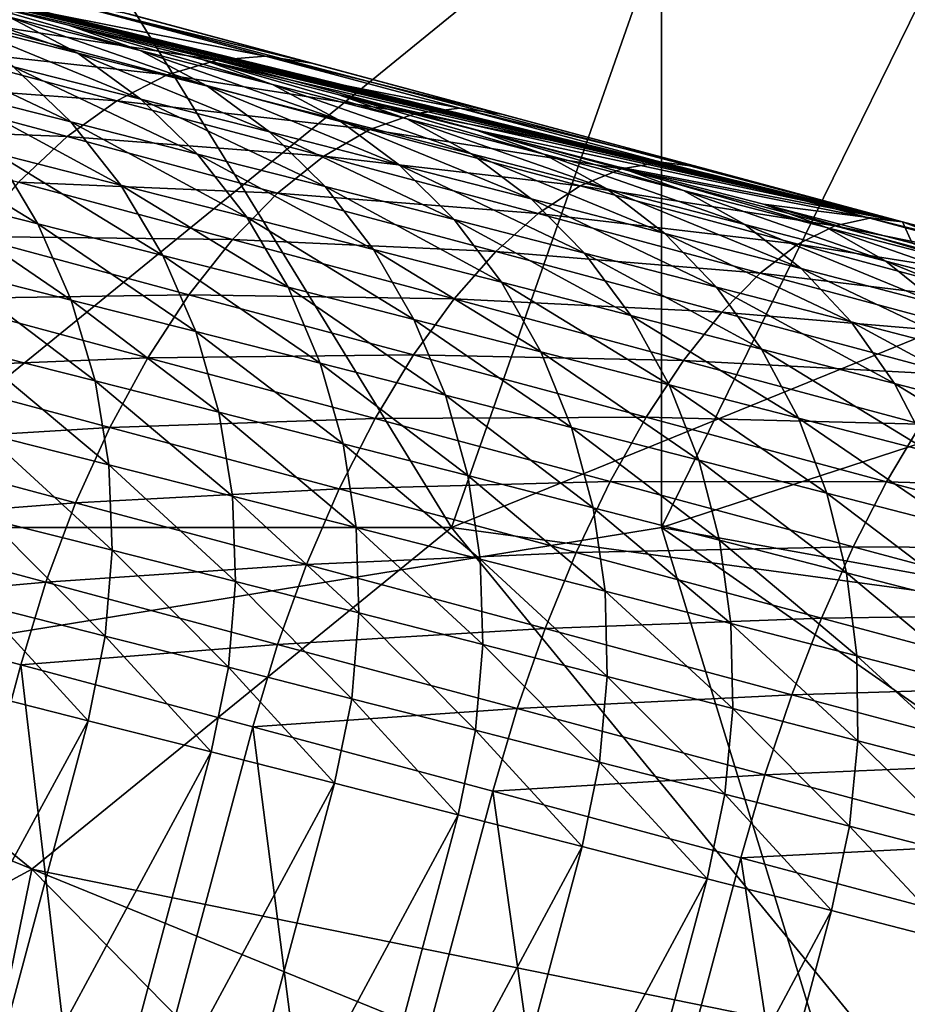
# Model space of a CAD drawing. Extents: x -0.7 to 0.7, y -0.35 to 0.35.
# Tile 88 of 226: x -0.4393 to -0.4232, y 0.1829 to 0.2008. Entities that reach past the tile are written whole.
import ezdxf

# ---------------------------------------------------------------- set-up
doc = ezdxf.new("R2010")
doc.units = 0

msp = doc.modelspace()

# ---------------------------------------------------------------- linework, layer by layer
for points in [[(-0.439103, 0.204035, 0.412442), (-0.423829, 0.213357, 0.412432), (-0.431466, 0.191606, 0.412422)], [(-0.431466, 0.191606, 0.412422), (-0.423829, 0.213357, 0.412432), (-0.39328, 0.207142, 0.412441)], [(-0.44674, 0.188498, 0.436987), (-0.439103, 0.21025, 0.437009), (-0.450559, 0.21025, 0.437015)], [(-0.44674, 0.188498, 0.436987), (-0.427647, 0.204035, 0.436991), (-0.439103, 0.21025, 0.437009)], [(-0.469059, 0.209207, 0.345479), (-0.449609, 0.20424, 0.382251), (-0.423262, 0.197166, 0.402346)], [(-0.457275, 0.205489, 0.260931), (-0.469059, 0.209207, 0.345479), (-0.423262, 0.197166, 0.402346)], [(-0.44674, 0.191606, 0.412431), (-0.458196, 0.207142, 0.412422), (-0.439103, 0.204035, 0.412442)], [(-0.431466, 0.191606, 0.412422), (-0.39328, 0.207142, 0.412441), (-0.408555, 0.188498, 0.41244)], [(-0.427647, 0.191606, 0.436992), (-0.42001, 0.207142, 0.436992), (-0.427647, 0.204035, 0.436991)], [(-0.427647, 0.191606, 0.436992), (-0.408555, 0.19782, 0.436948), (-0.42001, 0.207142, 0.436992)], [(-0.454912, 0.2049, 0.267636), (-0.457275, 0.205489, 0.260931), (-0.423262, 0.197166, 0.402346)], [(-0.452564, 0.204314, 0.274016), (-0.454912, 0.2049, 0.267636), (-0.423262, 0.197166, 0.402346)], [(-0.450226, 0.203727, 0.280082), (-0.452564, 0.204314, 0.274016), (-0.423262, 0.197166, 0.402346)], [(-0.449609, 0.20424, 0.382251), (-0.437346, 0.200947, 0.394197), (-0.423262, 0.197166, 0.402346)], [(-0.431466, 0.191606, 0.412422), (-0.44674, 0.191606, 0.412431), (-0.439103, 0.204035, 0.412442)], [(-0.427647, 0.191606, 0.436992), (-0.427647, 0.204035, 0.436991), (-0.44674, 0.188498, 0.436987)], [(-0.44789, 0.203139, 0.285847), (-0.450226, 0.203727, 0.280082), (-0.423262, 0.197166, 0.402346)], [(-0.44555, 0.202548, 0.291322), (-0.44789, 0.203139, 0.285847), (-0.423262, 0.197166, 0.402346)], [(-0.443199, 0.201953, 0.296519), (-0.44555, 0.202548, 0.291322), (-0.423262, 0.197166, 0.402346)], [(-0.440829, 0.20135, 0.301449), (-0.443199, 0.201953, 0.296519), (-0.423262, 0.197166, 0.402346)], [(-0.439225, 0.201043, 0.396701), (-0.443642, 0.201713, 0.395112), (-0.440204, 0.200791, 0.397899)], [(-0.441862, 0.201484, 0.295841), (-0.439509, 0.200886, 0.300736), (-0.438265, 0.200231, 0.300036)], [(-0.441862, 0.201484, 0.295841), (-0.438265, 0.200231, 0.300036), (-0.440602, 0.200825, 0.295175)], [(-0.440829, 0.20135, 0.301449), (-0.438433, 0.200739, 0.306124), (-0.437133, 0.20028, 0.305373)], [(-0.440829, 0.20135, 0.301449), (-0.437133, 0.20028, 0.305373), (-0.439509, 0.200886, 0.300736)], [(-0.438433, 0.200739, 0.306124), (-0.440829, 0.20135, 0.301449), (-0.423262, 0.197166, 0.402346)], [(-0.435735, 0.200106, 0.399188), (-0.439225, 0.201043, 0.396701), (-0.440204, 0.200791, 0.397899)], [(-0.434853, 0.200179, 0.397893), (-0.438267, 0.201096, 0.39546), (-0.439225, 0.201043, 0.396701)], [(-0.434853, 0.200179, 0.397893), (-0.439225, 0.201043, 0.396701), (-0.435735, 0.200106, 0.399188)], [(-0.434009, 0.200051, 0.396575), (-0.437346, 0.200947, 0.394197), (-0.438267, 0.201096, 0.39546)], [(-0.434009, 0.200051, 0.396575), (-0.438267, 0.201096, 0.39546), (-0.434853, 0.200179, 0.397893)], [(-0.437346, 0.200947, 0.394197), (-0.434009, 0.200051, 0.396575), (-0.430555, 0.199123, 0.398723)], [(-0.437346, 0.200947, 0.394197), (-0.430555, 0.199123, 0.398723), (-0.423262, 0.197166, 0.402346)], [(-0.436641, 0.199835, 0.400439), (-0.440204, 0.200791, 0.397899), (-0.441188, 0.200343, 0.399034)], [(-0.440602, 0.200825, 0.295175), (-0.438265, 0.200231, 0.300036), (-0.437118, 0.199397, 0.299361)], [(-0.440602, 0.200825, 0.295175), (-0.437118, 0.199397, 0.299361), (-0.439438, 0.199986, 0.294534)], [(-0.435735, 0.200106, 0.399188), (-0.440204, 0.200791, 0.397899), (-0.436641, 0.199835, 0.400439)], [(-0.439509, 0.200886, 0.300736), (-0.437133, 0.20028, 0.305373), (-0.435908, 0.199629, 0.304636)], [(-0.439509, 0.200886, 0.300736), (-0.435908, 0.199629, 0.304636), (-0.438265, 0.200231, 0.300036)], [(-0.438433, 0.200739, 0.306124), (-0.436003, 0.200117, 0.310554), (-0.434726, 0.199663, 0.309762)], [(-0.438433, 0.200739, 0.306124), (-0.434726, 0.199663, 0.309762), (-0.437133, 0.20028, 0.305373)], [(-0.436003, 0.200117, 0.310554), (-0.438433, 0.200739, 0.306124), (-0.423262, 0.197166, 0.402346)], [(-0.441747, 0.200571, 0.289431), (-0.439438, 0.199986, 0.294534), (-0.438392, 0.198983, 0.293927)], [(-0.441747, 0.200571, 0.289431), (-0.438392, 0.198983, 0.293927), (-0.440687, 0.199565, 0.288853)], [(-0.437556, 0.199368, 0.401623), (-0.441188, 0.200343, 0.399034), (-0.442158, 0.199707, 0.400087)], [(-0.436641, 0.199835, 0.400439), (-0.441188, 0.200343, 0.399034), (-0.437556, 0.199368, 0.401623)], [(-0.438265, 0.200231, 0.300036), (-0.435908, 0.199629, 0.304636), (-0.434779, 0.1988, 0.303925)], [(-0.438265, 0.200231, 0.300036), (-0.434779, 0.1988, 0.303925), (-0.437118, 0.199397, 0.299361)], [(-0.437133, 0.20028, 0.305373), (-0.434726, 0.199663, 0.309762), (-0.433523, 0.199019, 0.308985)], [(-0.437133, 0.20028, 0.305373), (-0.433523, 0.199019, 0.308985), (-0.435908, 0.199629, 0.304636)], [(-0.43212, 0.199136, 0.401436), (-0.435735, 0.200106, 0.399188), (-0.436641, 0.199835, 0.400439)], [(-0.436003, 0.200117, 0.310554), (-0.433532, 0.199483, 0.314749), (-0.43228, 0.199036, 0.313913)], [(-0.436003, 0.200117, 0.310554), (-0.43228, 0.199036, 0.313913), (-0.434726, 0.199663, 0.309762)], [(-0.433532, 0.199483, 0.314749), (-0.436003, 0.200117, 0.310554), (-0.423262, 0.197166, 0.402346)], [(-0.431317, 0.19923, 0.400091), (-0.434853, 0.200179, 0.397893), (-0.435735, 0.200106, 0.399188)], [(-0.431317, 0.19923, 0.400091), (-0.435735, 0.200106, 0.399188), (-0.43212, 0.199136, 0.401436)], [(-0.430555, 0.199123, 0.398723), (-0.434009, 0.200051, 0.396575), (-0.434853, 0.200179, 0.397893)], [(-0.430555, 0.199123, 0.398723), (-0.434853, 0.200179, 0.397893), (-0.431317, 0.19923, 0.400091)], [(-0.439438, 0.199986, 0.294534), (-0.437118, 0.199397, 0.299361), (-0.436086, 0.198397, 0.298723)], [(-0.439438, 0.199986, 0.294534), (-0.436086, 0.198397, 0.298723), (-0.438392, 0.198983, 0.293927)], [(-0.438462, 0.198715, 0.402721), (-0.442158, 0.199707, 0.400087), (-0.4431, 0.198894, 0.401038)], [(-0.437556, 0.199368, 0.401623), (-0.442158, 0.199707, 0.400087), (-0.438462, 0.198715, 0.402721)], [(-0.43295, 0.198844, 0.402734), (-0.436641, 0.199835, 0.400439), (-0.437556, 0.199368, 0.401623)], [(-0.43212, 0.199136, 0.401436), (-0.436641, 0.199835, 0.400439), (-0.43295, 0.198844, 0.402734)], [(-0.440687, 0.199565, 0.288853), (-0.438392, 0.198983, 0.293927), (-0.43748, 0.197832, 0.293366)], [(-0.440687, 0.199565, 0.288853), (-0.43748, 0.197832, 0.293366), (-0.439764, 0.198411, 0.288319)], [(-0.435908, 0.199629, 0.304636), (-0.433523, 0.199019, 0.308985), (-0.432414, 0.198195, 0.308235)], [(-0.435908, 0.199629, 0.304636), (-0.432414, 0.198195, 0.308235), (-0.434779, 0.1988, 0.303925)], [(-0.434726, 0.199663, 0.309762), (-0.43228, 0.199036, 0.313913), (-0.431102, 0.198398, 0.313093)], [(-0.434726, 0.199663, 0.309762), (-0.431102, 0.198398, 0.313093), (-0.433523, 0.199019, 0.308985)], [(-0.433791, 0.198359, 0.403963), (-0.437556, 0.199368, 0.401623), (-0.438462, 0.198715, 0.402721)], [(-0.43295, 0.198844, 0.402734), (-0.437556, 0.199368, 0.401623), (-0.433791, 0.198359, 0.403963)], [(-0.437118, 0.199397, 0.299361), (-0.434779, 0.1988, 0.303925), (-0.433764, 0.197805, 0.303253)], [(-0.437118, 0.199397, 0.299361), (-0.433764, 0.197805, 0.303253), (-0.436086, 0.198397, 0.298723)], [(-0.433532, 0.199483, 0.314749), (-0.431009, 0.198833, 0.318722), (-0.429787, 0.198393, 0.317839)], [(-0.433532, 0.199483, 0.314749), (-0.429787, 0.198393, 0.317839), (-0.43228, 0.199036, 0.313913)], [(-0.431009, 0.198833, 0.318722), (-0.433532, 0.199483, 0.314749), (-0.423262, 0.197166, 0.402346)], [(-0.427654, 0.198247, 0.402058), (-0.431317, 0.19923, 0.400091), (-0.43212, 0.199136, 0.401436)], [(-0.426975, 0.198162, 0.400646), (-0.430555, 0.199123, 0.398723), (-0.431317, 0.19923, 0.400091)], [(-0.426975, 0.198162, 0.400646), (-0.431317, 0.19923, 0.400091), (-0.427654, 0.198247, 0.402058)], [(-0.442046, 0.198987, 0.282981), (-0.439764, 0.198411, 0.288319), (-0.438992, 0.197129, 0.287837)], [(-0.442046, 0.198987, 0.282981), (-0.438992, 0.197129, 0.287837), (-0.441264, 0.197703, 0.282521)], [(-0.438392, 0.198983, 0.293927), (-0.436086, 0.198397, 0.298723), (-0.435188, 0.19725, 0.298133)], [(-0.438392, 0.198983, 0.293927), (-0.435188, 0.19725, 0.298133), (-0.43748, 0.197832, 0.293366)], [(-0.433523, 0.199019, 0.308985), (-0.431102, 0.198398, 0.313093), (-0.430019, 0.19758, 0.312302)], [(-0.433523, 0.199019, 0.308985), (-0.430019, 0.19758, 0.312302), (-0.432414, 0.198195, 0.308235)], [(-0.428375, 0.198131, 0.403447), (-0.43212, 0.199136, 0.401436), (-0.43295, 0.198844, 0.402734)], [(-0.43228, 0.199036, 0.313913), (-0.429787, 0.198393, 0.317839), (-0.428639, 0.197763, 0.316971)], [(-0.43228, 0.199036, 0.313913), (-0.428639, 0.197763, 0.316971), (-0.431102, 0.198398, 0.313093)], [(-0.427654, 0.198247, 0.402058), (-0.43212, 0.199136, 0.401436), (-0.428375, 0.198131, 0.403447)], [(-0.430555, 0.199123, 0.398723), (-0.426975, 0.198162, 0.400646), (-0.423262, 0.197166, 0.402346)], [(-0.438462, 0.198715, 0.402721), (-0.4431, 0.198894, 0.401038), (-0.439346, 0.197887, 0.403714)], [(-0.434779, 0.1988, 0.303925), (-0.432414, 0.198195, 0.308235), (-0.43142, 0.197205, 0.307526)], [(-0.434779, 0.1988, 0.303925), (-0.43142, 0.197205, 0.307526), (-0.433764, 0.197805, 0.303253)], [(-0.429125, 0.197818, 0.404788), (-0.43295, 0.198844, 0.402734), (-0.433791, 0.198359, 0.403963)], [(-0.428375, 0.198131, 0.403447), (-0.43295, 0.198844, 0.402734), (-0.429125, 0.197818, 0.404788)], [(-0.431009, 0.198833, 0.318722), (-0.428432, 0.198167, 0.322473), (-0.427244, 0.197736, 0.321541)], [(-0.431009, 0.198833, 0.318722), (-0.427244, 0.197736, 0.321541), (-0.429787, 0.198393, 0.317839)], [(-0.423262, 0.197166, 0.402346), (-0.428432, 0.198167, 0.322473), (-0.431009, 0.198833, 0.318722)], [(-0.43463, 0.197688, 0.405103), (-0.438462, 0.198715, 0.402721), (-0.439346, 0.197887, 0.403714)], [(-0.433791, 0.198359, 0.403963), (-0.438462, 0.198715, 0.402721), (-0.43463, 0.197688, 0.405103)], [(-0.439764, 0.198411, 0.288319), (-0.43748, 0.197832, 0.293366), (-0.436719, 0.196554, 0.29286)], [(-0.439764, 0.198411, 0.288319), (-0.436719, 0.196554, 0.29286), (-0.438992, 0.197129, 0.287837)], [(-0.436086, 0.198397, 0.298723), (-0.433764, 0.197805, 0.303253), (-0.432883, 0.196662, 0.302631)], [(-0.436086, 0.198397, 0.298723), (-0.432883, 0.196662, 0.302631), (-0.435188, 0.19725, 0.298133)], [(-0.429891, 0.197313, 0.406058), (-0.433791, 0.198359, 0.403963), (-0.43463, 0.197688, 0.405103)], [(-0.429125, 0.197818, 0.404788), (-0.433791, 0.198359, 0.403963), (-0.429891, 0.197313, 0.406058)], [(-0.431102, 0.198398, 0.313093), (-0.428639, 0.197763, 0.316971), (-0.427585, 0.196953, 0.316133)], [(-0.431102, 0.198398, 0.313093), (-0.427585, 0.196953, 0.316133), (-0.430019, 0.19758, 0.312302)], [(-0.429787, 0.198393, 0.317839), (-0.427244, 0.197736, 0.321541), (-0.426128, 0.197115, 0.320625)], [(-0.429787, 0.198393, 0.317839), (-0.426128, 0.197115, 0.320625), (-0.428639, 0.197763, 0.316971)], [(-0.432414, 0.198195, 0.308235), (-0.430019, 0.19758, 0.312302), (-0.429047, 0.196596, 0.311553)], [(-0.432414, 0.198195, 0.308235), (-0.429047, 0.196596, 0.311553), (-0.43142, 0.197205, 0.307526)], [(-0.424493, 0.19709, 0.405225), (-0.428375, 0.198131, 0.403447), (-0.429125, 0.197818, 0.404788)], [(-0.428432, 0.198167, 0.322473), (-0.425792, 0.197483, 0.326013), (-0.424641, 0.197062, 0.325031)], [(-0.428432, 0.198167, 0.322473), (-0.424641, 0.197062, 0.325031), (-0.427244, 0.197736, 0.321541)], [(-0.423262, 0.197166, 0.402346), (-0.425792, 0.197483, 0.326013), (-0.428432, 0.198167, 0.322473)], [(-0.423856, 0.197228, 0.403798), (-0.427654, 0.198247, 0.402058), (-0.428375, 0.198131, 0.403447)], [(-0.423856, 0.197228, 0.403798), (-0.428375, 0.198131, 0.403447), (-0.424493, 0.19709, 0.405225)], [(-0.423262, 0.197166, 0.402346), (-0.426975, 0.198162, 0.400646), (-0.427654, 0.198247, 0.402058)], [(-0.423262, 0.197166, 0.402346), (-0.427654, 0.198247, 0.402058), (-0.423856, 0.197228, 0.403798)], [(-0.435453, 0.196843, 0.406134), (-0.439346, 0.197887, 0.403714), (-0.440191, 0.196897, 0.404585)], [(-0.43463, 0.197688, 0.405103), (-0.439346, 0.197887, 0.403714), (-0.435453, 0.196843, 0.406134)], [(-0.43748, 0.197832, 0.293366), (-0.435188, 0.19725, 0.298133), (-0.43444, 0.195974, 0.2976)], [(-0.43748, 0.197832, 0.293366), (-0.43444, 0.195974, 0.2976), (-0.436719, 0.196554, 0.29286)], [(-0.433764, 0.197805, 0.303253), (-0.43142, 0.197205, 0.307526), (-0.430557, 0.196067, 0.30687)], [(-0.433764, 0.197805, 0.303253), (-0.430557, 0.196067, 0.30687), (-0.432883, 0.196662, 0.302631)], [(-0.425162, 0.196755, 0.406602), (-0.429125, 0.197818, 0.404788), (-0.429891, 0.197313, 0.406058)], [(-0.424493, 0.19709, 0.405225), (-0.429125, 0.197818, 0.404788), (-0.425162, 0.196755, 0.406602)], [(-0.428639, 0.197763, 0.316971), (-0.426128, 0.197115, 0.320625), (-0.425106, 0.196313, 0.319741)], [(-0.428639, 0.197763, 0.316971), (-0.425106, 0.196313, 0.319741), (-0.427585, 0.196953, 0.316133)], [(-0.427647, 0.191606, 0.436992), (-0.39328, 0.185391, 0.436968), (-0.408555, 0.19782, 0.436948)], [(-0.427244, 0.197736, 0.321541), (-0.424641, 0.197062, 0.325031), (-0.423562, 0.19645, 0.324066)], [(-0.427244, 0.197736, 0.321541), (-0.423562, 0.19645, 0.324066), (-0.426128, 0.197115, 0.320625)], [(-0.441264, 0.197703, 0.282521), (-0.438992, 0.197129, 0.287837), (-0.438385, 0.195742, 0.287416)], [(-0.441264, 0.197703, 0.282521), (-0.438385, 0.195742, 0.287416), (-0.440649, 0.196314, 0.28212)], [(-0.430661, 0.196624, 0.407235), (-0.43463, 0.197688, 0.405103), (-0.435453, 0.196843, 0.406134)], [(-0.429891, 0.197313, 0.406058), (-0.43463, 0.197688, 0.405103), (-0.430661, 0.196624, 0.407235)], [(-0.430019, 0.19758, 0.312302), (-0.427585, 0.196953, 0.316133), (-0.426643, 0.195977, 0.315339)], [(-0.430019, 0.19758, 0.312302), (-0.426643, 0.195977, 0.315339), (-0.429047, 0.196596, 0.311553)], [(-0.425792, 0.197483, 0.326013), (-0.423082, 0.196778, 0.329347), (-0.421973, 0.196368, 0.328314)], [(-0.425792, 0.197483, 0.326013), (-0.421973, 0.196368, 0.328314), (-0.424641, 0.197062, 0.325031)], [(-0.423262, 0.197166, 0.402346), (-0.423082, 0.196778, 0.329347), (-0.425792, 0.197483, 0.326013)], [(-0.435188, 0.19725, 0.298133), (-0.432883, 0.196662, 0.302631), (-0.432149, 0.19539, 0.302069)], [(-0.435188, 0.19725, 0.298133), (-0.432149, 0.19539, 0.302069), (-0.43444, 0.195974, 0.2976)], [(-0.43142, 0.197205, 0.307526), (-0.429047, 0.196596, 0.311553), (-0.428206, 0.195463, 0.310861)], [(-0.43142, 0.197205, 0.307526), (-0.428206, 0.195463, 0.310861), (-0.430557, 0.196067, 0.30687)], [(-0.425852, 0.19623, 0.407907), (-0.429891, 0.197313, 0.406058), (-0.430661, 0.196624, 0.407235)], [(-0.425162, 0.196755, 0.406602), (-0.429891, 0.197313, 0.406058), (-0.425852, 0.19623, 0.407907)], [(-0.419917, 0.196171, 0.40531), (-0.423856, 0.197228, 0.403798), (-0.424493, 0.19709, 0.405225)], [(-0.419409, 0.196132, 0.403825), (-0.423262, 0.197166, 0.402346), (-0.423856, 0.197228, 0.403798)], [(-0.419409, 0.196132, 0.403825), (-0.423856, 0.197228, 0.403798), (-0.419917, 0.196171, 0.40531)], [(-0.438992, 0.197129, 0.287837), (-0.436719, 0.196554, 0.29286), (-0.436121, 0.195169, 0.292418)], [(-0.438992, 0.197129, 0.287837), (-0.436121, 0.195169, 0.292418), (-0.438385, 0.195742, 0.287416)], [(-0.426128, 0.197115, 0.320625), (-0.423562, 0.19645, 0.324066), (-0.422576, 0.195657, 0.323134)], [(-0.426128, 0.197115, 0.320625), (-0.422576, 0.195657, 0.323134), (-0.425106, 0.196313, 0.319741)], [(-0.420469, 0.196011, 0.40677), (-0.424493, 0.19709, 0.405225), (-0.425162, 0.196755, 0.406602)], [(-0.424641, 0.197062, 0.325031), (-0.421973, 0.196368, 0.328314), (-0.420936, 0.195767, 0.327298)], [(-0.424641, 0.197062, 0.325031), (-0.420936, 0.195767, 0.327298), (-0.423562, 0.19645, 0.324066)], [(-0.419917, 0.196171, 0.40531), (-0.424493, 0.19709, 0.405225), (-0.420469, 0.196011, 0.40677)], [(-0.423262, 0.197166, 0.402346), (-0.419409, 0.196132, 0.403825), (-0.415408, 0.195059, 0.405084)], [(-0.423262, 0.197166, 0.402346), (-0.415408, 0.195059, 0.405084), (-0.406932, 0.192786, 0.406936)], [(-0.423262, 0.197166, 0.402346), (-0.406932, 0.192786, 0.406936), (-0.389343, 0.187869, 0.353694)], [(-0.423262, 0.197166, 0.402346), (-0.389343, 0.187869, 0.353694), (-0.39531, 0.189477, 0.350884)], [(-0.423262, 0.197166, 0.402346), (-0.39531, 0.189477, 0.350884), (-0.398679, 0.190369, 0.349175)], [(-0.423262, 0.197166, 0.402346), (-0.398679, 0.190369, 0.349175), (-0.401983, 0.191242, 0.347314)], [(-0.423262, 0.197166, 0.402346), (-0.401983, 0.191242, 0.347314), (-0.405221, 0.192096, 0.345291)], [(-0.423262, 0.197166, 0.402346), (-0.405221, 0.192096, 0.345291), (-0.408388, 0.192931, 0.343096)], [(-0.423262, 0.197166, 0.402346), (-0.408388, 0.192931, 0.343096), (-0.411482, 0.193744, 0.340723)], [(-0.423262, 0.197166, 0.402346), (-0.411482, 0.193744, 0.340723), (-0.414499, 0.194536, 0.338166)], [(-0.423262, 0.197166, 0.402346), (-0.414499, 0.194536, 0.338166), (-0.417438, 0.195306, 0.33542)], [(-0.423262, 0.197166, 0.402346), (-0.417438, 0.195306, 0.33542), (-0.420298, 0.196053, 0.332482)], [(-0.423262, 0.197166, 0.402346), (-0.420298, 0.196053, 0.332482), (-0.423082, 0.196778, 0.329347)], [(-0.436245, 0.195839, 0.407038), (-0.440191, 0.196897, 0.404585), (-0.440984, 0.195763, 0.405318)], [(-0.435453, 0.196843, 0.406134), (-0.440191, 0.196897, 0.404585), (-0.436245, 0.195839, 0.407038)], [(-0.43142, 0.195762, 0.408299), (-0.435453, 0.196843, 0.406134), (-0.436245, 0.195839, 0.407038)], [(-0.430661, 0.196624, 0.407235), (-0.435453, 0.196843, 0.406134), (-0.43142, 0.195762, 0.408299)], [(-0.427585, 0.196953, 0.316133), (-0.425106, 0.196313, 0.319741), (-0.424193, 0.195344, 0.318904)], [(-0.427585, 0.196953, 0.316133), (-0.424193, 0.195344, 0.318904), (-0.426643, 0.195977, 0.315339)], [(-0.432883, 0.196662, 0.302631), (-0.430557, 0.196067, 0.30687), (-0.42984, 0.194799, 0.306278)], [(-0.432883, 0.196662, 0.302631), (-0.42984, 0.194799, 0.306278), (-0.432149, 0.19539, 0.302069)], [(-0.421056, 0.195655, 0.408179), (-0.425162, 0.196755, 0.406602), (-0.425852, 0.19623, 0.407907)], [(-0.420469, 0.196011, 0.40677), (-0.425162, 0.196755, 0.406602), (-0.421056, 0.195655, 0.408179)], [(-0.436719, 0.196554, 0.29286), (-0.43444, 0.195974, 0.2976), (-0.433853, 0.194592, 0.297135)], [(-0.436719, 0.196554, 0.29286), (-0.433853, 0.194592, 0.297135), (-0.436121, 0.195169, 0.292418)], [(-0.42655, 0.195521, 0.409117), (-0.430661, 0.196624, 0.407235), (-0.43142, 0.195762, 0.408299)], [(-0.425852, 0.19623, 0.407907), (-0.430661, 0.196624, 0.407235), (-0.42655, 0.195521, 0.409117)], [(-0.429047, 0.196596, 0.311553), (-0.426643, 0.195977, 0.315339), (-0.425828, 0.194851, 0.314604)], [(-0.429047, 0.196596, 0.311553), (-0.425828, 0.194851, 0.314604), (-0.428206, 0.195463, 0.310861)], [(-0.440649, 0.196314, 0.28212), (-0.438385, 0.195742, 0.287416), (-0.437953, 0.194273, 0.287063)], [(-0.440649, 0.196314, 0.28212), (-0.437953, 0.194273, 0.287063), (-0.44021, 0.194843, 0.281783)], [(-0.425106, 0.196313, 0.319741), (-0.422576, 0.195657, 0.323134), (-0.421697, 0.194697, 0.322251)], [(-0.425106, 0.196313, 0.319741), (-0.421697, 0.194697, 0.322251), (-0.424193, 0.195344, 0.318904)], [(-0.423562, 0.19645, 0.324066), (-0.420936, 0.195767, 0.327298), (-0.419989, 0.194985, 0.326317)], [(-0.423562, 0.19645, 0.324066), (-0.419989, 0.194985, 0.326317), (-0.422576, 0.195657, 0.323134)], [(-0.421668, 0.195108, 0.409513), (-0.425852, 0.19623, 0.407907), (-0.42655, 0.195521, 0.409117)], [(-0.421056, 0.195655, 0.408179), (-0.425852, 0.19623, 0.407907), (-0.421668, 0.195108, 0.409513)], [(-0.43444, 0.195974, 0.2976), (-0.432149, 0.19539, 0.302069), (-0.431575, 0.194011, 0.301579)], [(-0.43444, 0.195974, 0.2976), (-0.431575, 0.194011, 0.301579), (-0.433853, 0.194592, 0.297135)], [(-0.430557, 0.196067, 0.30687), (-0.428206, 0.195463, 0.310861), (-0.427508, 0.1942, 0.310235)], [(-0.430557, 0.196067, 0.30687), (-0.427508, 0.1942, 0.310235), (-0.42984, 0.194799, 0.306278)], [(-0.426643, 0.195977, 0.315339), (-0.424193, 0.195344, 0.318904), (-0.423407, 0.194225, 0.318128)], [(-0.426643, 0.195977, 0.315339), (-0.423407, 0.194225, 0.318128), (-0.425828, 0.194851, 0.314604)], [(-0.436993, 0.194693, 0.407799), (-0.440984, 0.195763, 0.405318), (-0.44171, 0.194504, 0.405902)], [(-0.436245, 0.195839, 0.407038), (-0.440984, 0.195763, 0.405318), (-0.436993, 0.194693, 0.407799)], [(-0.432157, 0.194744, 0.409233), (-0.436245, 0.195839, 0.407038), (-0.436993, 0.194693, 0.407799)], [(-0.43142, 0.195762, 0.408299), (-0.436245, 0.195839, 0.407038), (-0.432157, 0.194744, 0.409233)], [(-0.427245, 0.194643, 0.410211), (-0.43142, 0.195762, 0.408299), (-0.432157, 0.194744, 0.409233)], [(-0.42655, 0.195521, 0.409117), (-0.43142, 0.195762, 0.408299), (-0.427245, 0.194643, 0.410211)], [(-0.438385, 0.195742, 0.287416), (-0.436121, 0.195169, 0.292418), (-0.435697, 0.193701, 0.292046)], [(-0.438385, 0.195742, 0.287416), (-0.435697, 0.193701, 0.292046), (-0.437953, 0.194273, 0.287063)], [(-0.432149, 0.19539, 0.302069), (-0.42984, 0.194799, 0.306278), (-0.429281, 0.193424, 0.30576)], [(-0.432149, 0.19539, 0.302069), (-0.429281, 0.193424, 0.30576), (-0.431575, 0.194011, 0.301579)], [(-0.428206, 0.195463, 0.310861), (-0.425828, 0.194851, 0.314604), (-0.425155, 0.193595, 0.313938)], [(-0.428206, 0.195463, 0.310861), (-0.425155, 0.193595, 0.313938), (-0.427508, 0.1942, 0.310235)], [(-0.422295, 0.194381, 0.410751), (-0.42655, 0.195521, 0.409117), (-0.427245, 0.194643, 0.410211)], [(-0.421668, 0.195108, 0.409513), (-0.42655, 0.195521, 0.409117), (-0.422295, 0.194381, 0.410751)], [(-0.424193, 0.195344, 0.318904), (-0.421697, 0.194697, 0.322251), (-0.420941, 0.193587, 0.321433)], [(-0.424193, 0.195344, 0.318904), (-0.420941, 0.193587, 0.321433), (-0.423407, 0.194225, 0.318128)], [(-0.436121, 0.195169, 0.292418), (-0.433853, 0.194592, 0.297135), (-0.433438, 0.193127, 0.296744)], [(-0.436121, 0.195169, 0.292418), (-0.433438, 0.193127, 0.296744), (-0.435697, 0.193701, 0.292046)], [(-0.436993, 0.194693, 0.407799), (-0.44171, 0.194504, 0.405902), (-0.437683, 0.193425, 0.408406)], [(-0.44021, 0.194843, 0.281783), (-0.437953, 0.194273, 0.287063), (-0.437703, 0.192747, 0.286784)], [(-0.44021, 0.194843, 0.281783), (-0.437703, 0.192747, 0.286784), (-0.439956, 0.193315, 0.281517)], [(-0.432858, 0.193585, 0.410019), (-0.436993, 0.194693, 0.407799), (-0.437683, 0.193425, 0.408406)], [(-0.432157, 0.194744, 0.409233), (-0.436993, 0.194693, 0.407799), (-0.432858, 0.193585, 0.410019)], [(-0.427926, 0.19361, 0.41117), (-0.432157, 0.194744, 0.409233), (-0.432858, 0.193585, 0.410019)], [(-0.427245, 0.194643, 0.410211), (-0.432157, 0.194744, 0.409233), (-0.427926, 0.19361, 0.41117)], [(-0.42984, 0.194799, 0.306278), (-0.427508, 0.1942, 0.310235), (-0.426965, 0.192829, 0.309688)], [(-0.42984, 0.194799, 0.306278), (-0.426965, 0.192829, 0.309688), (-0.429281, 0.193424, 0.30576)], [(-0.425828, 0.194851, 0.314604), (-0.423407, 0.194225, 0.318128), (-0.422759, 0.192976, 0.317426)], [(-0.425828, 0.194851, 0.314604), (-0.422759, 0.192976, 0.317426), (-0.425155, 0.193595, 0.313938)], [(-0.437683, 0.193425, 0.408406), (-0.44171, 0.194504, 0.405902), (-0.442358, 0.193141, 0.406327)], [(-0.433853, 0.194592, 0.297135), (-0.431575, 0.194011, 0.301579), (-0.431171, 0.192549, 0.301167)], [(-0.433853, 0.194592, 0.297135), (-0.431171, 0.192549, 0.301167), (-0.433438, 0.193127, 0.296744)], [(-0.422926, 0.193485, 0.41187), (-0.427245, 0.194643, 0.410211), (-0.427926, 0.19361, 0.41117)], [(-0.422295, 0.194381, 0.410751), (-0.427245, 0.194643, 0.410211), (-0.422926, 0.193485, 0.41187)], [(-0.437953, 0.194273, 0.287063), (-0.435697, 0.193701, 0.292046), (-0.435454, 0.192177, 0.291753)], [(-0.437953, 0.194273, 0.287063), (-0.435454, 0.192177, 0.291753), (-0.437703, 0.192747, 0.286784)], [(-0.427508, 0.1942, 0.310235), (-0.425155, 0.193595, 0.313938), (-0.424636, 0.19223, 0.313355)], [(-0.427508, 0.1942, 0.310235), (-0.424636, 0.19223, 0.313355), (-0.426965, 0.192829, 0.309688)], [(-0.423407, 0.194225, 0.318128), (-0.420941, 0.193587, 0.321433), (-0.420322, 0.192344, 0.320693)], [(-0.423407, 0.194225, 0.318128), (-0.420322, 0.192344, 0.320693), (-0.422759, 0.192976, 0.317426)], [(-0.431575, 0.194011, 0.301579), (-0.429281, 0.193424, 0.30576), (-0.428889, 0.191965, 0.305325)], [(-0.431575, 0.194011, 0.301579), (-0.428889, 0.191965, 0.305325), (-0.431171, 0.192549, 0.301167)], [(-0.435697, 0.193701, 0.292046), (-0.433438, 0.193127, 0.296744), (-0.433203, 0.191604, 0.296435)], [(-0.435697, 0.193701, 0.292046), (-0.433203, 0.191604, 0.296435), (-0.435454, 0.192177, 0.291753)], [(-0.427926, 0.19361, 0.41117), (-0.432858, 0.193585, 0.410019), (-0.428579, 0.192439, 0.411979)], [(-0.423549, 0.192437, 0.412851), (-0.427926, 0.19361, 0.41117), (-0.428579, 0.192439, 0.411979)], [(-0.422926, 0.193485, 0.41187), (-0.427926, 0.19361, 0.41117), (-0.423549, 0.192437, 0.412851)], [(-0.437683, 0.193425, 0.408406), (-0.442358, 0.193141, 0.406327), (-0.438305, 0.192055, 0.408846)], [(-0.433512, 0.192307, 0.410645), (-0.437683, 0.193425, 0.408406), (-0.438305, 0.192055, 0.408846)], [(-0.432858, 0.193585, 0.410019), (-0.437683, 0.193425, 0.408406), (-0.433512, 0.192307, 0.410645)], [(-0.428579, 0.192439, 0.411979), (-0.432858, 0.193585, 0.410019), (-0.433512, 0.192307, 0.410645)], [(-0.429281, 0.193424, 0.30576), (-0.426965, 0.192829, 0.309688), (-0.426588, 0.191374, 0.309229)], [(-0.429281, 0.193424, 0.30576), (-0.426588, 0.191374, 0.309229), (-0.428889, 0.191965, 0.305325)], [(-0.425155, 0.193595, 0.313938), (-0.422759, 0.192976, 0.317426), (-0.422262, 0.191617, 0.31681)], [(-0.425155, 0.193595, 0.313938), (-0.422262, 0.191617, 0.31681), (-0.424636, 0.19223, 0.313355)], [(-0.418459, 0.192288, 0.413275), (-0.422926, 0.193485, 0.41187), (-0.423549, 0.192437, 0.412851)], [(-0.439956, 0.193315, 0.281517), (-0.437703, 0.192747, 0.286784), (-0.437641, 0.19119, 0.286583)], [(-0.439956, 0.193315, 0.281517), (-0.437641, 0.19119, 0.286583), (-0.439889, 0.191757, 0.281326)], [(-0.438305, 0.192055, 0.408846), (-0.442358, 0.193141, 0.406327), (-0.442916, 0.191699, 0.406585)], [(-0.433438, 0.193127, 0.296744), (-0.431171, 0.192549, 0.301167), (-0.430943, 0.191028, 0.30084)], [(-0.433438, 0.193127, 0.296744), (-0.430943, 0.191028, 0.30084), (-0.433203, 0.191604, 0.296435)], [(-0.437703, 0.192747, 0.286784), (-0.435454, 0.192177, 0.291753), (-0.435396, 0.190621, 0.291542)], [(-0.437703, 0.192747, 0.286784), (-0.435396, 0.190621, 0.291542), (-0.437641, 0.19119, 0.286583)], [(-0.426965, 0.192829, 0.309688), (-0.424636, 0.19223, 0.313355), (-0.424278, 0.19078, 0.312863)], [(-0.426965, 0.192829, 0.309688), (-0.424278, 0.19078, 0.312863), (-0.426588, 0.191374, 0.309229)], [(-0.431171, 0.192549, 0.301167), (-0.428889, 0.191965, 0.305325), (-0.428672, 0.190447, 0.30498)], [(-0.431171, 0.192549, 0.301167), (-0.428672, 0.190447, 0.30498), (-0.430943, 0.191028, 0.30084)], [(-0.428579, 0.192439, 0.411979), (-0.433512, 0.192307, 0.410645), (-0.429195, 0.19115, 0.412622)], [(-0.424155, 0.191253, 0.413677), (-0.428579, 0.192439, 0.411979), (-0.429195, 0.19115, 0.412622)], [(-0.423549, 0.192437, 0.412851), (-0.428579, 0.192439, 0.411979), (-0.424155, 0.191253, 0.413677)], [(-0.419026, 0.191224, 0.414274), (-0.423549, 0.192437, 0.412851), (-0.424155, 0.191253, 0.413677)], [(-0.418459, 0.192288, 0.413275), (-0.423549, 0.192437, 0.412851), (-0.419026, 0.191224, 0.414274)], [(-0.433512, 0.192307, 0.410645), (-0.438305, 0.192055, 0.408846), (-0.434107, 0.19093, 0.411101)], [(-0.435454, 0.192177, 0.291753), (-0.433203, 0.191604, 0.296435), (-0.43315, 0.19005, 0.296212)], [(-0.435454, 0.192177, 0.291753), (-0.43315, 0.19005, 0.296212), (-0.435396, 0.190621, 0.291542)], [(-0.429195, 0.19115, 0.412622), (-0.433512, 0.192307, 0.410645), (-0.434107, 0.19093, 0.411101)], [(-0.424636, 0.19223, 0.313355), (-0.422262, 0.191617, 0.31681), (-0.421923, 0.190172, 0.316292)], [(-0.424636, 0.19223, 0.313355), (-0.421923, 0.190172, 0.316292), (-0.424278, 0.19078, 0.312863)], [(-0.438305, 0.192055, 0.408846), (-0.442916, 0.191699, 0.406585), (-0.438848, 0.190609, 0.409114)], [(-0.434107, 0.19093, 0.411101), (-0.438305, 0.192055, 0.408846), (-0.438848, 0.190609, 0.409114)], [(-0.428889, 0.191965, 0.305325), (-0.426588, 0.191374, 0.309229), (-0.426382, 0.189859, 0.308864)], [(-0.428889, 0.191965, 0.305325), (-0.426382, 0.189859, 0.308864), (-0.428672, 0.190447, 0.30498)], [(-0.438848, 0.190609, 0.409114), (-0.442916, 0.191699, 0.406585), (-0.443375, 0.190201, 0.406671)], [(-0.439889, 0.191757, 0.281326), (-0.437767, 0.189629, 0.286465), (-0.440013, 0.190196, 0.281213)], [(-0.439889, 0.191757, 0.281326), (-0.437641, 0.19119, 0.286583), (-0.437767, 0.189629, 0.286465)], [(-0.450559, 0.179176, 0.412419), (-0.44674, 0.191606, 0.412431), (-0.439103, 0.185391, 0.41243)], [(-0.439103, 0.185391, 0.41243), (-0.44674, 0.191606, 0.412431), (-0.431466, 0.191606, 0.412422)], [(-0.423829, 0.179176, 0.43699), (-0.427647, 0.191606, 0.436992), (-0.44674, 0.188498, 0.436987)], [(-0.439103, 0.185391, 0.41243), (-0.431466, 0.191606, 0.412422), (-0.423829, 0.182284, 0.4124)], [(-0.433203, 0.191604, 0.296435), (-0.430943, 0.191028, 0.30084), (-0.430897, 0.189475, 0.300606)], [(-0.433203, 0.191604, 0.296435), (-0.430897, 0.189475, 0.300606), (-0.43315, 0.19005, 0.296212)], [(-0.423829, 0.182284, 0.4124), (-0.431466, 0.191606, 0.412422), (-0.408555, 0.188498, 0.41244)], [(-0.400918, 0.172962, 0.436982), (-0.39328, 0.185391, 0.436968), (-0.427647, 0.191606, 0.436992)], [(-0.423829, 0.179176, 0.43699), (-0.400918, 0.172962, 0.436982), (-0.427647, 0.191606, 0.436992)], [(-0.426588, 0.191374, 0.309229), (-0.424278, 0.19078, 0.312863), (-0.424089, 0.189269, 0.312472)], [(-0.426588, 0.191374, 0.309229), (-0.424089, 0.189269, 0.312472), (-0.426382, 0.189859, 0.308864)], [(-0.437641, 0.19119, 0.286583), (-0.435525, 0.189061, 0.291417), (-0.437767, 0.189629, 0.286465)], [(-0.437641, 0.19119, 0.286583), (-0.435396, 0.190621, 0.291542), (-0.435525, 0.189061, 0.291417)], [(-0.429195, 0.19115, 0.412622), (-0.434107, 0.19093, 0.411101), (-0.429763, 0.189766, 0.41309)], [(-0.424732, 0.189954, 0.414336), (-0.429195, 0.19115, 0.412622), (-0.429763, 0.189766, 0.41309)], [(-0.424155, 0.191253, 0.413677), (-0.429195, 0.19115, 0.412622), (-0.424732, 0.189954, 0.414336)], [(-0.419583, 0.190028, 0.415116), (-0.424155, 0.191253, 0.413677), (-0.424732, 0.189954, 0.414336)], [(-0.419026, 0.191224, 0.414274), (-0.424155, 0.191253, 0.413677), (-0.419583, 0.190028, 0.415116)], [(-0.434107, 0.19093, 0.411101), (-0.438848, 0.190609, 0.409114), (-0.434633, 0.189479, 0.411377)], [(-0.429763, 0.189766, 0.41309), (-0.434107, 0.19093, 0.411101), (-0.434633, 0.189479, 0.411377)], [(-0.430943, 0.191028, 0.30084), (-0.428672, 0.190447, 0.30498), (-0.428632, 0.188896, 0.304732)], [(-0.430943, 0.191028, 0.30084), (-0.428632, 0.188896, 0.304732), (-0.430897, 0.189475, 0.300606)], [(-0.424278, 0.19078, 0.312863), (-0.421923, 0.190172, 0.316292), (-0.421749, 0.188665, 0.315879)], [(-0.424278, 0.19078, 0.312863), (-0.421749, 0.188665, 0.315879), (-0.424089, 0.189269, 0.312472)], [(-0.438848, 0.190609, 0.409114), (-0.443375, 0.190201, 0.406671), (-0.439301, 0.189109, 0.409203)], [(-0.434633, 0.189479, 0.411377), (-0.438848, 0.190609, 0.409114), (-0.439301, 0.189109, 0.409203)], [(-0.435396, 0.190621, 0.291542), (-0.433282, 0.18849, 0.296081), (-0.435525, 0.189061, 0.291417)], [(-0.435396, 0.190621, 0.291542), (-0.43315, 0.19005, 0.296212), (-0.433282, 0.18849, 0.296081)], [(-0.428672, 0.190447, 0.30498), (-0.426382, 0.189859, 0.308864), (-0.42635, 0.18831, 0.308602)], [(-0.428672, 0.190447, 0.30498), (-0.42635, 0.18831, 0.308602), (-0.428632, 0.188896, 0.304732)], [(-0.442148, 0.178484, 0.409203), (-0.439301, 0.189109, 0.409203), (-0.443375, 0.190201, 0.406671)], [(-0.440013, 0.190196, 0.281213), (-0.438078, 0.18809, 0.286431), (-0.440324, 0.188657, 0.281181)], [(-0.440013, 0.190196, 0.281213), (-0.437767, 0.189629, 0.286465), (-0.438078, 0.18809, 0.286431)], [(-0.43315, 0.19005, 0.296212), (-0.431032, 0.187917, 0.300466), (-0.433282, 0.18849, 0.296081)], [(-0.43315, 0.19005, 0.296212), (-0.430897, 0.189475, 0.300606), (-0.431032, 0.187917, 0.300466)], [(-0.419583, 0.190028, 0.415116), (-0.424732, 0.189954, 0.414336), (-0.420123, 0.188719, 0.415786)], [(-0.424732, 0.189954, 0.414336), (-0.429763, 0.189766, 0.41309), (-0.425272, 0.188563, 0.414814)], [(-0.426382, 0.189859, 0.308864), (-0.424089, 0.189269, 0.312472), (-0.424072, 0.187724, 0.312188)], [(-0.426382, 0.189859, 0.308864), (-0.424072, 0.187724, 0.312188), (-0.42635, 0.18831, 0.308602)], [(-0.420123, 0.188719, 0.415786), (-0.424732, 0.189954, 0.414336), (-0.425272, 0.188563, 0.414814)], [(-0.429763, 0.189766, 0.41309), (-0.434633, 0.189479, 0.411377), (-0.430272, 0.188311, 0.413374)], [(-0.425272, 0.188563, 0.414814), (-0.429763, 0.189766, 0.41309), (-0.430272, 0.188311, 0.413374)], [(-0.434633, 0.189479, 0.411377), (-0.439301, 0.189109, 0.409203), (-0.435081, 0.187978, 0.411469)], [(-0.437767, 0.189629, 0.286465), (-0.435837, 0.187522, 0.291381), (-0.438078, 0.18809, 0.286431)], [(-0.437767, 0.189629, 0.286465), (-0.435525, 0.189061, 0.291417), (-0.435837, 0.187522, 0.291381)], [(-0.430272, 0.188311, 0.413374), (-0.434633, 0.189479, 0.411377), (-0.435081, 0.187978, 0.411469)], [(-0.430897, 0.189475, 0.300606), (-0.428772, 0.187338, 0.304584), (-0.431032, 0.187917, 0.300466)], [(-0.430897, 0.189475, 0.300606), (-0.428632, 0.188896, 0.304732), (-0.428772, 0.187338, 0.304584)], [(-0.424089, 0.189269, 0.312472), (-0.421749, 0.188665, 0.315879), (-0.421742, 0.187122, 0.315579)], [(-0.424089, 0.189269, 0.312472), (-0.421742, 0.187122, 0.315579), (-0.424072, 0.187724, 0.312188)], [(-0.437928, 0.177353, 0.411469), (-0.439301, 0.189109, 0.409203), (-0.442148, 0.178484, 0.409203)], [(-0.437928, 0.177353, 0.411469), (-0.435081, 0.187978, 0.411469), (-0.439301, 0.189109, 0.409203)], [(-0.435525, 0.189061, 0.291417), (-0.433595, 0.186952, 0.296042), (-0.435837, 0.187522, 0.291381)], [(-0.435525, 0.189061, 0.291417), (-0.433282, 0.18849, 0.296081), (-0.433595, 0.186952, 0.296042)], [(-0.428632, 0.188896, 0.304732), (-0.426495, 0.186753, 0.308445), (-0.428772, 0.187338, 0.304584)], [(-0.428632, 0.188896, 0.304732), (-0.42635, 0.18831, 0.308602), (-0.426495, 0.186753, 0.308445)], [(-0.442808, 0.179386, 0.281181), (-0.440324, 0.188657, 0.281181), (-0.438078, 0.18809, 0.286431)], [(-0.420123, 0.188719, 0.415786), (-0.425272, 0.188563, 0.414814), (-0.420635, 0.187321, 0.416273)], [(-0.454377, 0.185391, 0.436979), (-0.423829, 0.179176, 0.43699), (-0.44674, 0.188498, 0.436987)], [(-0.433282, 0.18849, 0.296081), (-0.431347, 0.186379, 0.300425), (-0.433595, 0.186952, 0.296042)], [(-0.433282, 0.18849, 0.296081), (-0.431032, 0.187917, 0.300466), (-0.431347, 0.186379, 0.300425)], [(-0.425272, 0.188563, 0.414814), (-0.430272, 0.188311, 0.413374), (-0.425765, 0.187103, 0.415104)], [(-0.420635, 0.187321, 0.416273), (-0.425272, 0.188563, 0.414814), (-0.425765, 0.187103, 0.415104)], [(-0.423829, 0.182284, 0.4124), (-0.408555, 0.188498, 0.41244), (-0.404736, 0.172962, 0.412392)], [(-0.430272, 0.188311, 0.413374), (-0.435081, 0.187978, 0.411469), (-0.430714, 0.186808, 0.413469)], [(-0.425765, 0.187103, 0.415104), (-0.430272, 0.188311, 0.413374), (-0.430714, 0.186808, 0.413469)], [(-0.42635, 0.18831, 0.308602), (-0.424226, 0.186171, 0.312015), (-0.426495, 0.186753, 0.308445)], [(-0.42635, 0.18831, 0.308602), (-0.424072, 0.187724, 0.312188), (-0.424226, 0.186171, 0.312015)], [(-0.442808, 0.179386, 0.281181), (-0.438078, 0.18809, 0.286431), (-0.44058, 0.178755, 0.286431)], [(-0.44058, 0.178755, 0.286431), (-0.438078, 0.18809, 0.286431), (-0.435837, 0.187522, 0.291381)], [(-0.433562, 0.176183, 0.413469), (-0.435081, 0.187978, 0.411469), (-0.437928, 0.177353, 0.411469)], [(-0.433562, 0.176183, 0.413469), (-0.430714, 0.186808, 0.413469), (-0.435081, 0.187978, 0.411469)], [(-0.431032, 0.187917, 0.300466), (-0.429087, 0.1858, 0.30454), (-0.431347, 0.186379, 0.300425)], [(-0.431032, 0.187917, 0.300466), (-0.428772, 0.187338, 0.304584), (-0.429087, 0.1858, 0.30454)], [(-0.424072, 0.187724, 0.312188), (-0.421903, 0.18557, 0.315397), (-0.424226, 0.186171, 0.312015)], [(-0.424072, 0.187724, 0.312188), (-0.421742, 0.187122, 0.315579), (-0.421903, 0.18557, 0.315397)], [(-0.44058, 0.178755, 0.286431), (-0.435837, 0.187522, 0.291381), (-0.438355, 0.178126, 0.291381)], [(-0.438355, 0.178126, 0.291381), (-0.435837, 0.187522, 0.291381), (-0.433595, 0.186952, 0.296042)], [(-0.428772, 0.187338, 0.304584), (-0.426812, 0.185216, 0.308398), (-0.429087, 0.1858, 0.30454)], [(-0.428772, 0.187338, 0.304584), (-0.426495, 0.186753, 0.308445), (-0.426812, 0.185216, 0.308398)], [(-0.420635, 0.187321, 0.416273), (-0.425765, 0.187103, 0.415104), (-0.421111, 0.185856, 0.416569)], [(-0.425765, 0.187103, 0.415104), (-0.430714, 0.186808, 0.413469), (-0.426201, 0.185599, 0.415202)], [(-0.421111, 0.185856, 0.416569), (-0.425765, 0.187103, 0.415104), (-0.426201, 0.185599, 0.415202)], [(-0.438355, 0.178126, 0.291381), (-0.433595, 0.186952, 0.296042), (-0.436128, 0.177499, 0.296042)], [(-0.436128, 0.177499, 0.296042), (-0.433595, 0.186952, 0.296042), (-0.431347, 0.186379, 0.300425)], [(-0.429049, 0.174974, 0.415202), (-0.430714, 0.186808, 0.413469), (-0.433562, 0.176183, 0.413469)], [(-0.429049, 0.174974, 0.415202), (-0.426201, 0.185599, 0.415202), (-0.430714, 0.186808, 0.413469)], [(-0.426495, 0.186753, 0.308445), (-0.42455, 0.184635, 0.311957), (-0.426812, 0.185216, 0.308398)], [(-0.426495, 0.186753, 0.308445), (-0.424226, 0.186171, 0.312015), (-0.42455, 0.184635, 0.311957)], [(-0.436128, 0.177499, 0.296042), (-0.431347, 0.186379, 0.300425), (-0.433894, 0.176871, 0.300425)], [(-0.433894, 0.176871, 0.300425), (-0.431347, 0.186379, 0.300425), (-0.429087, 0.1858, 0.30454)], [(-0.424226, 0.186171, 0.312015), (-0.422228, 0.184036, 0.315336), (-0.42455, 0.184635, 0.311957)], [(-0.424226, 0.186171, 0.312015), (-0.421903, 0.18557, 0.315397), (-0.422228, 0.184036, 0.315336)], [(-0.433894, 0.176871, 0.300425), (-0.429087, 0.1858, 0.30454), (-0.431648, 0.176243, 0.30454)], [(-0.431648, 0.176243, 0.30454), (-0.429087, 0.1858, 0.30454), (-0.426812, 0.185216, 0.308398)], [(-0.421111, 0.185856, 0.416569), (-0.426201, 0.185599, 0.415202), (-0.421542, 0.184351, 0.416668)], [(-0.424389, 0.173725, 0.416668), (-0.426201, 0.185599, 0.415202), (-0.429049, 0.174974, 0.415202)], [(-0.424389, 0.173725, 0.416668), (-0.421542, 0.184351, 0.416668), (-0.426201, 0.185599, 0.415202)], [(-0.442922, 0.172962, 0.436983), (-0.423829, 0.179176, 0.43699), (-0.454377, 0.185391, 0.436979)], [(-0.442922, 0.166747, 0.412395), (-0.450559, 0.179176, 0.412419), (-0.439103, 0.185391, 0.41243)], [(-0.423829, 0.169855, 0.412379), (-0.442922, 0.166747, 0.412395), (-0.439103, 0.185391, 0.41243)], [(-0.423829, 0.169855, 0.412379), (-0.439103, 0.185391, 0.41243), (-0.423829, 0.182284, 0.4124)], [(-0.431648, 0.176243, 0.30454), (-0.426812, 0.185216, 0.308398), (-0.429386, 0.175611, 0.308398)], [(-0.429386, 0.175611, 0.308398), (-0.426812, 0.185216, 0.308398), (-0.42455, 0.184635, 0.311957)], [(-0.429386, 0.175611, 0.308398), (-0.42455, 0.184635, 0.311957), (-0.427136, 0.174983, 0.311957)], [(-0.427136, 0.174983, 0.311957), (-0.42455, 0.184635, 0.311957), (-0.422228, 0.184036, 0.315336)], [(-0.419583, 0.172438, 0.417867), (-0.421542, 0.184351, 0.416668), (-0.424389, 0.173725, 0.416668)], [(-0.427136, 0.174983, 0.311957), (-0.422228, 0.184036, 0.315336), (-0.424826, 0.174341, 0.315336)], [(-0.424826, 0.174341, 0.315336), (-0.422228, 0.184036, 0.315336), (-0.419876, 0.183426, 0.31849)], [(-0.424826, 0.174341, 0.315336), (-0.419876, 0.183426, 0.31849), (-0.422484, 0.173693, 0.31849)]]:
    msp.add_3dface(points)

doc.saveas('drawing.dxf')
